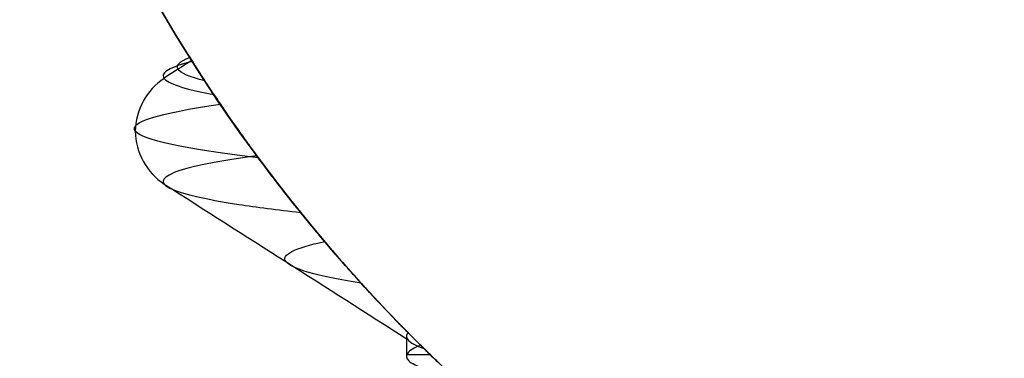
# Model space of a CAD drawing. Header units: centimetres. Extents: x -2.4 to 2.4, y -10.6 to 3.6.
# Tile 38 of 56: x -0.2811 to -0.1001, y -0.1122 to -0.05. Entities that reach past the tile are written whole.
import ezdxf

# ---------------------------------------------------------------- set-up
doc = ezdxf.new("R2010")
doc.units = ezdxf.units.CM
doc.layers.add('Default', color=7, linetype='Continuous', true_color=0x000000)

msp = doc.modelspace()

# ---------------------------------------------------------------- linework, layer by layer
at = {"layer": 'Default'}
msp.add_line((-0.2099999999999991, -0.1081626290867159, 12.8), (-0.2099999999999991, -0.111837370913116, 12.8), dxfattribs=at)
at = {"layer": 'Default', "extrusion": (0, 0, -1)}
for centre, radius, start, end in [((4.288504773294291e-16, 4.288504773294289e-16), 2.149999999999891, 315, 135), ((-1.256073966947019e-16, -2.144252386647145e-16, -0.18), 1.899999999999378, 315, 135), ((-8.881784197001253e-17, 8.881784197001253e-17, -0.5), 1.749999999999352, 45.00000000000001, 225), ((-2.564176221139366e-15, -2.564176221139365e-15, -0.45), 2.240000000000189, 134.9999999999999, 315.0000000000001), ((0, 0.05, -10.9), 1.525, 270, 90), ((0, 0.05, -11.37), 1.525, 270, 90), ((0, 0.05, -11.41), 1.530287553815, 179.7200707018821, 83.95881870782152), ((-3.03243080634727e-16, -1.256073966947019e-16), 2.149999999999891, 135, 315), ((-3.03243080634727e-16, -1.256073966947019e-16, -0.18), 2.149999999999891, 135, 315), ((2.254025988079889e-09, 0.05000001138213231, -13.5), 1.433589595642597, 289.9216455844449, 90.43115423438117), ((0, 0.05, -9.9), 1.4, 270, 90), ((0, 0.05, -9.822057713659), 1.355, 270, 90), ((-2.19646523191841e-13, -2.19735341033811e-13), 1.400000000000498, 96.40271283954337, 353.5972871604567), ((-2.19646523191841e-13, -2.19468887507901e-13, -1), 1.400000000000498, 96.40271283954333, 353.5972871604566), ((-3.552713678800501e-16, 0.05000000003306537, -11.4), 1.3488350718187, 96.81251619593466, 359.6984182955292), ((0, 0.05, -11.42), 1.328835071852, 96.86351363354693, 359.6984182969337), ((-1.25607396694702e-16, -3.920609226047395e-16, -0.18), 1.899999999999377, 135, 315), ((8.881784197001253e-17, -8.881784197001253e-17, -0.5), 1.749999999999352, 225, 45), ((1.332267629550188e-16, 0.1000000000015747, -13.40348994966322), 0.5094871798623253, 331.6602325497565, 89.01331467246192), ((0, 0.1, -11.7), 0.4306862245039, 270, 90), ((0, 0.1, -11.7), 0.4306862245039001, 270, 89.99999999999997), ((0, 0.1, -13.3), 0.295, 270, 90), ((0, 0.1, -12.5), 0.295, 270, 89.99999999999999), ((0, 0.1, -13.3747548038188), 0.1655208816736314, 270, 89.99999999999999), ((1.776356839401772e-16, 0.04999999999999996, -11.38), 1.515, 179.9999999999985, 359.9999999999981), ((0, 0.05, -11.275), 1.515, 180, 0), ((-8.881784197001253e-17, 0.05, -10.94414213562), 1.390857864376, 180, 0), ((-1.776356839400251e-16, 0.05, -11.13), 1.385, 180, 0), ((0, 0.05, -11.044142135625), 1.385, 180, 0), ((3.496758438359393e-13, 0.05, -11.56), 1.352903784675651, 180, 359.9999999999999), ((0, 0.05, -11.55652703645), 1.352599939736, 180, 0), ((8.881784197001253e-17, 0.05, -9.9), 1.334004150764, 180, 0), ((8.881784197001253e-17, 0.05, -11.58), 1.332903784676, 180, 0), ((0, 0.05, -11.58), 1.332903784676, 180, 359.9999999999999), ((0, 0.05, -10.03737387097), 1.27, 180, 0), ((8.881784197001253e-17, 0.05, -10.41), 1.27, 180, 0), ((0, 0.05, -10.45), 1.23, 180, 0), ((0, 0.05, -11.76), 1.23, 180, 0), ((0, 0.05, -11.68), 1.23, 180, 0), ((8.881784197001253e-17, 0.05, -11.78), 1.21, 180, 0), ((0, 0.05, -11.97), 1.146900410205, 180, 0), ((0, 0.05, -11.97), 1.146900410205, 180, 359.9999999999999), ((0, 0.05, -11.95711990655), 1.110093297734, 180, 0), ((0, 0.05, -10.45), 1.09501037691, 180, 359.9999999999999), ((2.385797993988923e-29, 0.04999999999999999, -11.78), 1.07164019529, 180, 359.9999999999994), ((0, 0.05, -11.78), 1.07164019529, 180, 359.9999999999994), ((0, 0.05, -11.78), 1.056402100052, 180, 359.9999999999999), ((0, 0.05, -11.8), 1.05164019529, 180, 359.9999999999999), ((0, 0.05, -11.76711990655), 1.037712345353, 180, 0), ((0, 0.05, -10.64190116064), 0.9901536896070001, 180, 0), ((0, 0.05, -11.21), 0.96, 180, 0), ((0, 0.05, -11.01145561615), 0.96, 180, 0), ((0, 0.05, -11.25), 0.9199999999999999, 180, 0), ((0, 0.05, -11.3657601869), 0.8848134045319, 180, 0), ((8.881784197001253e-17, 0.05, -11.34), 0.8474338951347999, 180, 0), ((0, 0.05, -11.34), 0.8474338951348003, 180, 0), ((8.881784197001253e-17, 0.05, -11.34), 0.8349999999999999, 180, 0), ((0, 0.05, -11.305), 0.835, 180, 0), ((-1.776356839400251e-16, -3.51976454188e-15, -11.37), 1.735, 180, 0), ((7.8133318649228e-33, -3.529390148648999e-15, -11.4), 1.705, 180, 0), ((-8.996141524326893e-31, -1.577721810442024e-31, -0.4), 1.705, 180.0000000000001, 5.301865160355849e-30), ((-6.457299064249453e-34, -1.844908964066e-15, -6.15), 1.55, 180, 0), ((-6.368046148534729e-18, 3.004263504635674e-14, -8.4), 1.350000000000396, 184.6843722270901, 355.31562777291), ((1.819441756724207e-18, 2.968736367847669e-14, -9.200000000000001), 1.350000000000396, 184.68437222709, 355.31562777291)]:
    msp.add_arc(centre, radius, start, end, dxfattribs=at)
at = {"layer": 'Default'}
for centre, radius, start, end in [((-1.753237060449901e-15, 1.930872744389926e-15, 0.45), 2.240000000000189, 44.99999999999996, 225.0000000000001), ((-1.79529310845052e-15, 1.884110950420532e-15), 2.240000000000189, 44.99999999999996, 225.0000000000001), ((0, 0, 0.225), 2.24, 45, 225), ((-3.400326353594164e-16, 3.400326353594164e-16, 0.5), 2.190000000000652, 45.00000000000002, 225), ((-1.256073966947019e-16, 3.03243080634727e-16, 0.18), 2.149999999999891, 45.00000000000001, 225), ((0, 0, 0.09000000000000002), 2.15, 45, 225), ((-3.920609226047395e-16, 1.25607396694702e-16), 1.899999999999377, 45.00000000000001, 225), ((0, 0, 0.09000000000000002), 1.9, 45, 225), ((0, 0.05, 13.68), 1.74, 90, 270), ((0, 0.05, 12.59), 1.74, 90, 260.7391860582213), ((0, 0.04999999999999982, 13.7), 1.72, 90.00000000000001, 270), ((8.881784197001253e-17, 8.881784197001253e-17, 0.4), 1.749999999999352, 315, 135), ((0, 0, 0.4500000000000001), 1.75, 315, 135), ((0, 0.05, 11.4), 1.555, 90.00000000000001, 270), ((2.616204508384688e-15, -2.438568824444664e-15), 2.240000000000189, 224.9999999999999, 45.00000000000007), ((0, 0, 0.225), 2.24, 225, 44.99999999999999), ((-2.220446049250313e-16, 0.04999999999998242, 13.40348994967), 1.533528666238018, 89.99999999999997, 250.0783541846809), ((0, 0.05, 11.135), 1.525, 90, 270), ((-5.329070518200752e-16, 0.04999999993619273, 11.4), 1.520287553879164, 96.04118129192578, 0.279929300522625), ((3.400326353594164e-16, -3.400326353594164e-16, 0.5), 2.190000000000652, 225, 45.00000000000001), ((0, 0, 0.09000000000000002), 2.15, 225, 44.99999999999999), ((3.982647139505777e-15, -3.982647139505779e-15, 1), 1.520000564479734, 45.00000000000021, 224.9999999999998), ((8.881784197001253e-17, 0.04999999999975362, 6.4), 1.355000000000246, 90, 198.1999138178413), ((0, 0.05, 8.1110288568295), 1.355, 90, 269.9999984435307), ((0, 0, 0.4999999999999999), 1.4, 186.4027128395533, 83.59728716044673), ((-2.144252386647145e-16, 1.256073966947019e-16), 1.899999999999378, 225, 45), ((0, 0, 0.09000000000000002), 1.9, 225, 44.99999999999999), ((-8.881784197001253e-17, -8.881784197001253e-17, 0.4), 1.749999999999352, 135, 315), ((0, 0, 0.4500000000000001), 1.75, 135, 315), ((3.920609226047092e-16, -3.920609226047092e-16, 1), 1.520000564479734, 225, 44.99999999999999), ((-1.373078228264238e-11, 0.0999999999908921, 13.5), 0.6094262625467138, 90.98668532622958, 208.3397674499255), ((0, 0.1, 12.56139597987), 0.4800806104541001, 90, 208.7709400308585), ((0, 0.09999999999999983, 11.71930201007), 0.4506740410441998, 90.00000000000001, 270), ((0, 0.1, 11.7), 0.295, 90, 270), ((0, 0.05, 11.41372291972), 1.529568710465, 180, 0), ((8.881784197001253e-17, 0.05, 11.17), 1.515, 180, 0), ((8.881784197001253e-17, 0.05, 11.4), 1.495, 180, 0), ((8.881784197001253e-17, 0.05, 11.15), 1.495, 180, 0), ((0, 0.05, 10.855), 1.48, 180, 270), ((0, 0.05, 11.15), 1.405, 180, 0), ((0, 0.05, 10.95828427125), 1.385, 180, 0), ((0, 0.05, 11.42347296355), 1.329138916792, 180.3015817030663, 0), ((0, 0.05, 9.913159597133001), 1.315210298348, 180, 0), ((0, 0.05, 10.223686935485), 1.27, 180, 0), ((0, 0.05, 11.58), 1.25, 180, 0), ((-1.824155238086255e-28, 0.04999999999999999, 11.6), 1.23, 180.0000000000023, 1.863727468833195e-12), ((0, 0.05, 10.45), 1.23, 180, 0), ((-8.881784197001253e-17, 0.05, 11.96432840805), 1.16085378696, 180, 0), ((0, 0.05, 11.97), 1.128783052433, 180, 0), ((0, 0.05, 10.45), 1.09501037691, 180, 0), ((0, 0.05, 11.78), 1.056402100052, 180, 0), ((-1.776356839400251e-16, 0.05, 11.80711990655), 1.052950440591, 180, 0), ((8.881784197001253e-17, 0.05, 10.48289899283), 1.048025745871, 180, 0), ((0, 0.05, 10.8129112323), 0.96, 180, 0), ((0, 0.05, 11.25), 0.8550000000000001, 180, 0), ((-1.776356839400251e-16, 0.05, 11.27), 0.8350000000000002, 180, 0), ((0, 0, 0.43), 1.735, 180, 0), ((0, 0, 5.900000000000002), 1.735, 180, 0), ((0, 0, 0.4), 1.705, 180, 359.9999999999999), ((0, 0, 3.56000028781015), 1.55, 180, 0), ((1.229683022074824e-13, 1.06581410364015e-15, 0.9700005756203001), 1.549999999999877, 224.9999999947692, 359.9999999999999), ((8.881784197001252e-16, 0.05000000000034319, 11.5), 1.740000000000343, 183.2946762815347, 269.9999999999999), ((-1.776356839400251e-16, 0.0499999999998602, 11.5), 1.59999999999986, 183.5833216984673, 270)]:
    msp.add_arc(centre, radius, start, end, dxfattribs=at)
at = {"layer": 'Default', "extrusion": (0, -1, 0)}
msp.add_arc((0, 12.8, 0.1114804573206), 0.2099999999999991, 178.3938888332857, 191.6537485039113, dxfattribs=at)
at = {"layer": 'Default'}
msp.add_rational_spline([(1.374028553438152, 0.04999999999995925, 11.70832327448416), (1.374028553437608, -0.7592212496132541, 11.70832327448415), (0.8005436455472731, -1.324028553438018, 11.70832327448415), (1.321283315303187e-15, -1.324028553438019, 11.70832327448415), (-0.8005436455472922, -1.324028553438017, 11.70832327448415), (-1.37402855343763, -0.7592212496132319, 11.70832327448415), (-1.374028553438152, 0.04999999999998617, 11.70832327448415)], [1.15675898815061, 0.9380307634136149, 0.9481986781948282, 1.18726273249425, 0.9481986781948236, 0.9380307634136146, 1.156758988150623], degree=3, knots=[1.204921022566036, 1.204921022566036, 1.204921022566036, 1.204921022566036, 28.32963404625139, 28.32963404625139, 28.32963404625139, 55.45434706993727, 55.45434706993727, 55.45434706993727, 55.45434706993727], dxfattribs=at)
for points in [[(-0.2493202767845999, -0.05768449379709, 12.8519688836), (-0.2513843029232, -0.05819018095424, 12.84206673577), (-0.2543311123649, -0.05920155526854, 12.82201625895), (-0.255144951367, -0.06071861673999, 12.79162832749), (-0.2523408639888, -0.06223567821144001, 12.76135910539), (-0.2480860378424, -0.06324705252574, 12.74154492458), (-0.2453773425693, -0.06375273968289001, 12.7317993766)], [(-0.2494403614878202, -0.05749399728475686, 12.79181550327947), (-0.2511265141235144, -0.0585689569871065, 12.79176017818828), (-0.2528126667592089, -0.05964391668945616, 12.79170485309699), (-0.254498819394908, -0.06071887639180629, 12.7916495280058)], [(-0.2470361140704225, -0.06124012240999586, 12.74962659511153), (-0.2526715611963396, -0.05980856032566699, 12.77740510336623), (-0.2536057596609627, -0.05837699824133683, 12.80613800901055), (-0.2497861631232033, -0.05694543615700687, 12.83422384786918)], [(-0.2453773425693, -0.06375273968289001, 12.7317993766), (-0.2464346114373, -0.06216846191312, 12.74194283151), (-0.248157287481, -0.05952252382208, 12.76214995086), (-0.2496372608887, -0.05718490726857, 12.79216795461), (-0.2500745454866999, -0.05648490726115, 12.82205514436), (-0.2496850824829, -0.05710768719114, 12.84199994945), (-0.2493202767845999, -0.05768449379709, 12.8519688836)], [(-0.2493202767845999, -0.05768449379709, 12.8519688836), (-0.2492477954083, -0.05779909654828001, 12.85394956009), (-0.2490715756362, -0.0580773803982, 12.85774464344), (-0.2487260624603, -0.05862066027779, 12.86292460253), (-0.248309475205, -0.0592722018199, 12.86764001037), (-0.2478314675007, -0.06001516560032, 12.87192037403), (-0.2473002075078, -0.06083517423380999, 12.87579597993), (-0.2467221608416, -0.06172066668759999, 12.87929322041), (-0.2461020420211, -0.062662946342, 12.88243422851), (-0.2454422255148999, -0.06365700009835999, 12.88523723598), (-0.2447427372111, -0.06470138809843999, 12.88771398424), (-0.2440001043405, -0.06579978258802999, 12.88986517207), (-0.2432090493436, -0.06695823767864, 12.89167960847), (-0.2423683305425, -0.06817655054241, 12.89314357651), (-0.2414919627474, -0.06943268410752, 12.89420459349), (-0.2405890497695, -0.07071244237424, 12.89481658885), (-0.2396753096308, -0.07199289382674, 12.89491093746), (-0.2388052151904, -0.07319839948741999, 12.89440629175), (-0.2380875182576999, -0.07418306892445, 12.89343015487), (-0.2376787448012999, -0.07473956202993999, 12.89250546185), (-0.237490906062, -0.07499448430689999, 12.89197518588)], [(-0.229448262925, -0.08541438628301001, 12.6894791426), (-0.2296168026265, -0.08520582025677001, 12.68901170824), (-0.2299981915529, -0.08473269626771, 12.68821122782), (-0.2307077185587, -0.08384639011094, 12.68741363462), (-0.2315885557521, -0.08273615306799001, 12.68706879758), (-0.2325659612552, -0.08149102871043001, 12.68724851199), (-0.233612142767, -0.08014256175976, 12.6879356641), (-0.2346395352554, -0.07880221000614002, 12.68903461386), (-0.2356554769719, -0.07746108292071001, 12.69049984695), (-0.2366563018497, -0.07612414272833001, 12.69231539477), (-0.2376375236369, -0.07479789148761, 12.69447526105), (-0.2385994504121, -0.07348250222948, 12.69698047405), (-0.2395449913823, -0.07217449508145, 12.69983600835), (-0.2404732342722, -0.07087557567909, 12.70305790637), (-0.2413814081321, -0.06959017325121, 12.70666858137), (-0.2422646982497, -0.06832584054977, 12.71069646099), (-0.2431163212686, -0.067093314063, 12.71517415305), (-0.2439278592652, -0.06590615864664, 12.72013974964), (-0.2446889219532, -0.06478138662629, 12.72563013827), (-0.2451563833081, -0.06408383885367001, 12.72967948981), (-0.2453773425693, -0.06375273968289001, 12.7317993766)], [(-0.237490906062, -0.07499448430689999, 12.89197518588), (-0.2410752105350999, -0.07549067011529, 12.88272008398), (-0.2471605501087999, -0.07648304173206, 12.8637903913), (-0.252914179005, -0.07797159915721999, 12.83452491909), (-0.2552148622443, -0.07946015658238, 12.80478809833), (-0.2540311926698, -0.08094871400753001, 12.77498590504), (-0.249379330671, -0.08243727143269, 12.74552522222), (-0.2413227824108, -0.08392582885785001, 12.71680825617), (-0.2337552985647, -0.08491820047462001, 12.69842081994), (-0.229448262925, -0.08541438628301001, 12.6894791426)], [(-0.237490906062, -0.07499448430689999, 12.89197518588), (-0.2350682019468, -0.07828241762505, 12.88513579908), (-0.2303421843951, -0.08440938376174, 12.87211818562), (-0.2238640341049, -0.09219570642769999, 12.85458326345), (-0.2181190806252, -0.09866976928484, 12.83869201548), (-0.2132780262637, -0.1038391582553, 12.82423593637), (-0.2107572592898, -0.1064185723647, 12.81539487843), (-0.2097024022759, -0.1074847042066, 12.8111759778)], [(-0.254478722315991, -0.0802041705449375, 12.78989273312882), (-0.2395999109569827, -0.08969049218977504, 12.79048368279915), (-0.2247210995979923, -0.09917681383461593, 12.79107463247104), (-0.209842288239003, -0.1086631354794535, 12.79166558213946)], [(-0.206783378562, -0.1103939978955, 12.76338532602), (-0.2073560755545, -0.1098311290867, 12.75953997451), (-0.2089225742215, -0.1082837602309, 12.75144679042), (-0.2125264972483, -0.1046202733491, 12.73813759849), (-0.217248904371, -0.09961837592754, 12.72355515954), (-0.2229086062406, -0.09330101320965, 12.70753250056), (-0.2272078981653, -0.08818681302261, 12.69569265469), (-0.229448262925, -0.08541438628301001, 12.6894791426)], [(-0.2097024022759, -0.1074847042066, 12.8111759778), (-0.2099861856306, -0.1078080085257, 12.80585115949), (-0.2101478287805, -0.1084545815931, 12.79518048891), (-0.2091722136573, -0.1094241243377, 12.77920763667), (-0.2077131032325, -0.1100706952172, 12.76863599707), (-0.206783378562, -0.1103939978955, 12.76338532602)], [(-0.2097024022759, -0.1074847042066, 12.8111759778), (-0.2095741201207, -0.1076143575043, 12.81358302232), (-0.2092332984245, -0.1079583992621, 12.818420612), (-0.2084584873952, -0.1087357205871, 12.82575662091), (-0.2077618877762, -0.1094285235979, 12.8306799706), (-0.2073668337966, -0.1098189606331, 12.83315111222)], [(-0.2073668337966, -0.1098189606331, 12.83315111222), (-0.2085943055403, -0.1102903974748, 12.82547303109), (-0.2101953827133, -0.1112332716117, 12.80998039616), (-0.2100066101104, -0.1126473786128, 12.7866217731), (-0.2072288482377, -0.1140618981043, 12.76342128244), (-0.2036741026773, -0.1150047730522, 12.74825717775), (-0.201482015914, -0.1154762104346, 12.74079698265)], [(-0.2073668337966, -0.1098189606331, 12.83315111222), (-0.2070840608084, -0.1100984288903, 12.84445505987), (-0.2057914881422, -0.1113776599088, 12.86722741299), (-0.2016130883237, -0.1153929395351, 12.90162307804), (-0.1949633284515, -0.1214812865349, 12.93701957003), (-0.1881499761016, -0.1272723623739, 12.96282191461), (-0.1840036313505, -0.1305811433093, 12.97607960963)], [(-0.201482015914, -0.1154762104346, 12.74079698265), (-0.2022350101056, -0.1147721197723, 12.74335960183), (-0.2036252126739, -0.1134575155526, 12.74845181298), (-0.2053848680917, -0.1117633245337, 12.75599367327), (-0.2063495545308, -0.1108203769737, 12.76093528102), (-0.206783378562, -0.1103939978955, 12.76338532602)]]:
    msp.add_open_spline(points, degree=3, dxfattribs=at)
for points, knots in [([(-0.2545064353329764, -0.06080219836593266, 12.79018802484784), (-0.2577390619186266, -0.06287160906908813, 12.79006339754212), (-0.2618783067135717, -0.07049686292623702, 12.78990381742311), (-0.2577322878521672, -0.07812211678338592, 12.79006365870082), (-0.2544905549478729, -0.08018920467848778, 12.79018863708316)], [0.02162493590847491, 0.02162493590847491, 0.02162493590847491, 0.02162493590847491, 0.1524430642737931, 0.2834752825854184, 0.2834752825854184, 0.2834752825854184, 0.2834752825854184]), ([(-0.2372098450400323, -0.0753703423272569, 12.69355994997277), (-0.2507913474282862, -0.07374377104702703, 12.72387069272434), (-0.2663838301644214, -0.07046547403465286, 12.79024401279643), (-0.2557465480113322, -0.06718717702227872, 12.85762856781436), (-0.2441764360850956, -0.06553545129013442, 12.88930999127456)], [0.1300188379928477, 0.1300188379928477, 0.1300188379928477, 0.1300188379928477, 1.15417404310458, 2.194167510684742, 2.194167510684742, 2.194167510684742, 2.194167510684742]), ([(-0.2182948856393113, -0.09837855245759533, 12.72048369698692), (-0.2264888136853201, -0.0970644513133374, 12.74302063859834), (-0.2356415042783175, -0.09451419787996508, 12.78921776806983), (-0.2306149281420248, -0.09196394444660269, 12.83597806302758), (-0.2250114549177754, -0.09072779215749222, 12.85782918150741)], [0.3080269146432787, 0.3080269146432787, 0.3080269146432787, 0.3080269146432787, 1.119622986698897, 1.883077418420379, 1.883077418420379, 1.883077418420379, 1.883077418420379])]:
    msp.add_open_spline(points, degree=3, knots=knots, dxfattribs=at)

doc.saveas('drawing.dxf')
